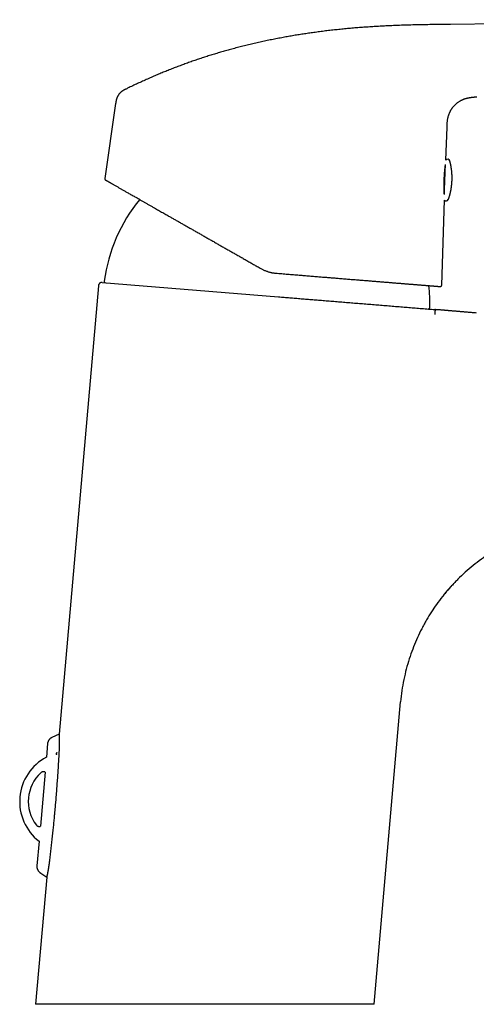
# Model space of a CAD drawing. Header units: millimetres. Extents: x 8 to 543, y 12 to 399.
# Tile 36 of 37: x 403 to 467, y 262 to 399. Entities that reach past the tile are written whole.
import ezdxf

# ---------------------------------------------------------------- set-up
doc = ezdxf.new("R2010")
doc.units = ezdxf.units.MM

msp = doc.modelspace()

# ---------------------------------------------------------------- linework, layer by layer
at = {"color": 7, "linetype": 'Continuous', "lineweight": 30}
for p, q in [((519.75, 399.02), (463.42, 398.36)), ((416.75, 387.36), (415.23, 376.9)), ((462.79, 379.45), (462.94, 384.05)), ((419.94, 374.07), (419.95, 374.07)), ((462.2, 362.05), (462.6, 373.9)), ((414.35, 361.97), (408.89, 299.55)), ((414.89, 362.43), (439.46, 360.43)), ((452.79, 261.92), (456.47, 304.03)), ((408.88, 299.55), (407.84, 299.06)), ((407.27, 298.24), (407.1, 296.34)), ((406.92, 294.24), (406.26, 286.71)), ((406.07, 284.62), (405.77, 281.19)), ((406.2, 280.29), (407.14, 279.62)), ((407.14, 279.62), (405.59, 261.92)), ((452.79, 261.92), (405.59, 261.92))]:
    msp.add_line(p, q, dxfattribs=at)
for centre, radius, start, end in [((463.04, 379.29), 0.3, 15.3272, 146.2785), ((437.75, 359.55), 22.8, 140.7299, 172.2746), ((462.84, 374.07), 0.3, 215.0907, 340.4441), ((415.35, 362.59), 0.2, 172.3123, 265.3557), ((437.75, 359.55), 22.8, 358.4366, 6.137), ((460.34, 358.94), 0.2, 265.3557, 358.399), ((410.38, 290.15), 7.01, 117.9037, 232.0963), ((409.96, 290.18), 5.39, 132.2182, 217.7818)]:
    msp.add_arc(centre, radius, start, end, dxfattribs=at)
for points, knots in [([(463.42, 398.36), (463.07, 398.36), (462.37, 398.35), (461.32, 398.34), (460.27, 398.32), (459.22, 398.3), (458.18, 398.28), (457.13, 398.25), (456.15, 398.22), (455.26, 398.18), (454.43, 398.14), (453.61, 398.1), (452.79, 398.05), (451.96, 398), (451.14, 397.94), (450.31, 397.88), (449.49, 397.81), (448.67, 397.73), (447.85, 397.65), (447.03, 397.56), (446.21, 397.47), (445.39, 397.37), (444.6, 397.26), (443.83, 397.15), (443.08, 397.04), (442.34, 396.93), (441.59, 396.81), (440.84, 396.68), (440.08, 396.54), (439.29, 396.39), (438.49, 396.23), (437.68, 396.07), (436.88, 395.89), (436.08, 395.71), (435.29, 395.53), (434.5, 395.33), (433.72, 395.13), (432.97, 394.93), (432.25, 394.73), (431.55, 394.54), (430.86, 394.33), (430.17, 394.12), (429.49, 393.91), (428.8, 393.69), (428.12, 393.46), (427.43, 393.22), (426.75, 392.98), (426.08, 392.74), (425.4, 392.48), (424.73, 392.23), (424.06, 391.96), (423.39, 391.69), (422.72, 391.41), (422.05, 391.13), (421.37, 390.83), (420.68, 390.52), (419.99, 390.21), (419.3, 389.89), (418.71, 389.61), (418.34, 389.43), (418.2, 389.36)], [0, 0, 0, 0, 0.022526, 0.045053, 0.067586, 0.090123, 0.112659, 0.135195, 0.157735, 0.175445, 0.19315, 0.210848, 0.228554, 0.246288, 0.264053, 0.281822, 0.299563, 0.317271, 0.334967, 0.352667, 0.370376, 0.388086, 0.405794, 0.422026, 0.438256, 0.454488, 0.470719, 0.486951, 0.503182, 0.52085, 0.538518, 0.556186, 0.573853, 0.591519, 0.60887, 0.626223, 0.643581, 0.660936, 0.676422, 0.691894, 0.707358, 0.722824, 0.738302, 0.753791, 0.769291, 0.784798, 0.800309, 0.815818, 0.831319, 0.846813, 0.862303, 0.877792, 0.893282, 0.908772, 0.924999, 0.941224, 0.957445, 0.973662, 0.989876, 1, 1, 1, 1]), ([(418.19, 389.36), (418.18, 389.35), (418.16, 389.34), (418.12, 389.32), (418.09, 389.31), (418.07, 389.3), (418.05, 389.29), (418.03, 389.28), (418.02, 389.27), (418.01, 389.27), (418, 389.26), (417.99, 389.26), (417.97, 389.25), (417.94, 389.23), (417.9, 389.21), (417.85, 389.18), (417.8, 389.15), (417.74, 389.11), (417.67, 389.07), (417.59, 389.01), (417.51, 388.95), (417.43, 388.88), (417.35, 388.8), (417.28, 388.72), (417.21, 388.64), (417.15, 388.56), (417.1, 388.48), (417.05, 388.39), (417.01, 388.32), (416.98, 388.26), (416.96, 388.22), (416.94, 388.17), (416.92, 388.13), (416.91, 388.09), (416.9, 388.05), (416.89, 388.02), (416.88, 388), (416.87, 387.98), (416.87, 387.96), (416.87, 387.95), (416.86, 387.95), (416.86, 387.94), (416.86, 387.93), (416.85, 387.91), (416.85, 387.9), (416.84, 387.88), (416.84, 387.87), (416.84, 387.85), (416.83, 387.82), (416.82, 387.79), (416.82, 387.76), (416.81, 387.72), (416.8, 387.67), (416.79, 387.62), (416.78, 387.56), (416.77, 387.5), (416.76, 387.43), (416.75, 387.39), (416.75, 387.36)], [0, 0, 0, 0, 0.0167625, 0.0315084, 0.0442387, 0.054952, 0.0636457, 0.070455, 0.0751396, 0.0783169, 0.0817185, 0.0854472, 0.0894471, 0.1089799, 0.1273778, 0.1470673, 0.1722289, 0.1992744, 0.2279031, 0.2662009, 0.3057004, 0.3464011, 0.3882967, 0.4313735, 0.4750467, 0.5117571, 0.5484666, 0.5851538, 0.6217971, 0.6409681, 0.6601185, 0.6792457, 0.6983035, 0.7157751, 0.7309177, 0.7419904, 0.751381, 0.7590933, 0.7651306, 0.7678296, 0.7700661, 0.7736125, 0.7791809, 0.7854594, 0.791209, 0.7964306, 0.8020775, 0.8093598, 0.8188078, 0.8304156, 0.8441753, 0.8600783, 0.8781144, 0.8982734, 0.9205454, 0.9449231, 0.9714047, 1, 1, 1, 1]), ([(462.94, 384.05), (462.95, 384.11), (462.95, 384.23), (462.96, 384.4), (462.97, 384.57), (462.98, 384.74), (462.99, 384.9), (463.01, 385.05), (463.04, 385.2), (463.07, 385.34), (463.1, 385.48), (463.14, 385.61), (463.18, 385.74), (463.22, 385.86), (463.27, 385.98), (463.31, 386.09), (463.36, 386.2), (463.42, 386.3), (463.47, 386.41), (463.53, 386.51), (463.6, 386.61), (463.66, 386.69), (463.72, 386.78), (463.77, 386.85), (463.84, 386.93), (463.92, 387.02), (464.01, 387.12), (464.1, 387.21), (464.2, 387.3), (464.3, 387.39), (464.41, 387.47), (464.51, 387.55), (464.62, 387.62), (464.74, 387.69), (464.86, 387.76), (464.97, 387.82), (465.06, 387.86), (465.13, 387.89), (465.2, 387.92), (465.27, 387.95), (465.34, 387.98), (465.4, 388), (465.46, 388.02), (465.52, 388.04), (465.58, 388.06), (465.63, 388.07), (465.68, 388.09), (465.72, 388.1), (465.75, 388.1), (465.77, 388.11), (465.79, 388.11), (465.81, 388.12), (465.83, 388.12), (465.85, 388.13), (465.88, 388.13), (465.92, 388.14), (465.96, 388.15), (466.01, 388.16), (466.06, 388.17), (466.12, 388.18), (466.19, 388.19), (466.27, 388.2), (466.35, 388.21), (466.43, 388.22), (466.53, 388.23), (466.63, 388.24), (466.73, 388.25), (466.85, 388.26), (466.97, 388.27), (467.05, 388.27), (467.09, 388.28)], [0, 0, 0, 0, 0.02646, 0.052282, 0.077446, 0.101941, 0.125768, 0.148938, 0.171462, 0.193341, 0.214576, 0.235169, 0.255126, 0.274452, 0.293151, 0.311227, 0.328675, 0.345495, 0.363944, 0.381568, 0.398366, 0.414339, 0.429486, 0.44381, 0.457428, 0.476586, 0.496061, 0.515852, 0.53596, 0.556382, 0.575728, 0.595348, 0.615243, 0.635412, 0.655852, 0.67656, 0.688887, 0.701221, 0.712998, 0.724119, 0.734584, 0.744395, 0.753555, 0.762062, 0.771947, 0.780778, 0.788552, 0.795284, 0.798492, 0.801521, 0.804132, 0.806805, 0.810203, 0.814342, 0.818762, 0.824136, 0.830464, 0.837747, 0.845985, 0.85518, 0.865331, 0.87644, 0.88851, 0.901543, 0.915542, 0.930507, 0.946439, 0.963335, 0.981191, 1, 1, 1, 1]), ([(462.57, 374.7), (462.57, 374.71), (462.57, 374.74), (462.56, 374.79), (462.56, 374.87), (462.56, 374.95), (462.55, 375.03), (462.55, 375.11), (462.55, 375.2), (462.54, 375.29), (462.54, 375.38), (462.54, 375.48), (462.54, 375.57), (462.54, 375.67), (462.54, 375.77), (462.54, 375.88), (462.54, 375.98), (462.54, 376.09), (462.54, 376.19), (462.54, 376.3), (462.54, 376.4), (462.54, 376.51), (462.55, 376.62), (462.55, 376.73), (462.55, 376.84), (462.56, 376.95), (462.56, 377.05), (462.57, 377.16), (462.57, 377.26), (462.58, 377.36), (462.59, 377.46), (462.6, 377.57), (462.6, 377.67), (462.61, 377.77), (462.62, 377.86), (462.63, 377.95), (462.64, 378.04), (462.64, 378.13), (462.65, 378.22), (462.66, 378.3), (462.67, 378.38), (462.68, 378.46), (462.69, 378.53), (462.7, 378.6), (462.7, 378.67), (462.71, 378.72), (462.72, 378.75), (462.72, 378.76)], [0, 0, 0, 0, 0.007854, 0.03022, 0.052739, 0.075258, 0.098259, 0.12126, 0.144427, 0.167594, 0.190142, 0.212689, 0.235394, 0.258099, 0.281299, 0.3045, 0.327872, 0.351245, 0.373738, 0.396232, 0.418883, 0.441535, 0.464687, 0.48784, 0.511166, 0.534492, 0.556807, 0.579122, 0.601592, 0.624063, 0.647025, 0.669988, 0.693121, 0.716253, 0.738504, 0.760755, 0.783159, 0.805564, 0.828452, 0.851341, 0.874397, 0.897452, 0.919782, 0.942113, 0.964597, 0.987082, 1, 1, 1, 1]), ([(462.69, 377.94), (462.69, 377.98), (462.69, 378.06), (462.7, 378.18), (462.7, 378.29), (462.7, 378.37), (462.71, 378.44), (462.71, 378.48), (462.71, 378.53), (462.71, 378.57), (462.71, 378.61), (462.71, 378.65), (462.72, 378.71), (462.72, 378.78), (462.72, 378.84), (462.72, 378.86), (462.72, 378.87)], [0, 0, 0, 0, 0.108461, 0.216161, 0.323399, 0.430479, 0.47859, 0.526758, 0.57501, 0.623375, 0.671878, 0.720548, 0.76941, 0.874489, 0.978772, 1, 1, 1, 1]), ([(463.13, 373.97), (463.13, 373.99), (463.15, 374.04), (463.18, 374.13), (463.22, 374.25), (463.26, 374.37), (463.29, 374.49), (463.33, 374.61), (463.36, 374.73), (463.39, 374.86), (463.42, 374.98), (463.45, 375.1), (463.47, 375.22), (463.5, 375.35), (463.52, 375.47), (463.54, 375.59), (463.56, 375.72), (463.57, 375.84), (463.59, 375.97), (463.6, 376.09), (463.61, 376.22), (463.62, 376.34), (463.63, 376.47), (463.64, 376.6), (463.64, 376.72), (463.65, 376.85), (463.65, 376.97), (463.65, 377.1), (463.64, 377.23), (463.64, 377.35), (463.63, 377.48), (463.63, 377.6), (463.62, 377.73), (463.6, 377.86), (463.59, 377.98), (463.58, 378.11), (463.56, 378.23), (463.54, 378.36), (463.52, 378.48), (463.5, 378.6), (463.48, 378.73), (463.45, 378.85), (463.42, 378.98), (463.39, 379.1), (463.36, 379.22), (463.34, 379.31), (463.33, 379.36), (463.33, 379.36)], [0, 0, 0, 0, 0.0074507, 0.0303664, 0.053286, 0.0762096, 0.099137, 0.1220681, 0.1450031, 0.1679418, 0.1908842, 0.2138302, 0.2367799, 0.2597332, 0.2826901, 0.3056506, 0.3286145, 0.3515821, 0.3745531, 0.3975276, 0.4205056, 0.4434871, 0.466472, 0.4894605, 0.5124524, 0.5354477, 0.5584465, 0.5814489, 0.6044547, 0.6274639, 0.6504768, 0.6734931, 0.6965129, 0.7195364, 0.7425634, 0.765594, 0.7886283, 0.8116662, 0.8347078, 0.8577531, 0.8808023, 0.9038552, 0.926912, 0.9499727, 0.9730373, 0.9961059, 1, 1, 1, 1]), ([(462.57, 374.66), (462.57, 374.68), (462.57, 374.71), (462.57, 374.76), (462.57, 374.8), (462.57, 374.84), (462.57, 374.89), (462.58, 374.93), (462.58, 374.98), (462.58, 375.04), (462.58, 375.13), (462.59, 375.24), (462.59, 375.35), (462.6, 375.46), (462.6, 375.58), (462.6, 375.7), (462.61, 375.83), (462.61, 375.96), (462.62, 376.09), (462.62, 376.22), (462.63, 376.35), (462.63, 376.46), (462.64, 376.55), (462.64, 376.61), (462.64, 376.68), (462.64, 376.74), (462.65, 376.81), (462.65, 376.88), (462.65, 376.94), (462.65, 377.04), (462.66, 377.15), (462.66, 377.29), (462.67, 377.42), (462.67, 377.56), (462.68, 377.69), (462.68, 377.82), (462.69, 377.9), (462.69, 377.94)], [0, 0, 0, 0, 0.0237306, 0.0406533, 0.0575973, 0.0745722, 0.0915877, 0.1086534, 0.1257785, 0.1429726, 0.1799299, 0.2166071, 0.2530993, 0.2895033, 0.3259166, 0.3624365, 0.3991596, 0.4361807, 0.4731381, 0.5098153, 0.5463075, 0.5827115, 0.6009124, 0.6191279, 0.6373699, 0.6556508, 0.6739825, 0.6923769, 0.7108458, 0.729401, 0.7683239, 0.8069697, 0.8454506, 0.8838802, 0.9223728, 0.9610421, 1, 1, 1, 1]), ([(415.23, 376.9), (415.23, 376.89), (415.23, 376.87), (415.23, 376.84), (415.23, 376.82), (415.24, 376.8), (415.25, 376.79), (415.25, 376.77), (415.26, 376.76), (415.27, 376.75), (415.27, 376.74), (415.28, 376.74), (415.28, 376.73), (415.29, 376.73), (415.29, 376.72), (415.3, 376.72), (415.31, 376.71), (415.32, 376.7), (415.33, 376.7), (415.33, 376.69)], [0, 0, 0, 0, 0.1019444, 0.1932734, 0.2722135, 0.3376307, 0.3902308, 0.4404881, 0.5155858, 0.5529099, 0.5717148, 0.5934413, 0.6203524, 0.6534633, 0.693303, 0.7401581, 0.8138026, 0.9003919, 1, 1, 1, 1]), ([(415.33, 376.69), (415.33, 376.69), (415.33, 376.69), (415.35, 376.68), (415.38, 376.67), (415.42, 376.65), (415.47, 376.62), (415.53, 376.58), (415.6, 376.54), (415.69, 376.49), (415.78, 376.44), (415.87, 376.39), (415.97, 376.33), (416.08, 376.27), (416.19, 376.21), (416.31, 376.14), (416.44, 376.06), (416.59, 375.98), (416.76, 375.88), (416.94, 375.78), (417.12, 375.68), (417.29, 375.58), (417.46, 375.49), (417.63, 375.39), (417.81, 375.29), (417.99, 375.18), (418.18, 375.07), (418.38, 374.96), (418.6, 374.83), (418.83, 374.7), (419.07, 374.56), (419.32, 374.43), (419.59, 374.27), (419.89, 374.1), (420.23, 373.91), (420.57, 373.71), (420.92, 373.51), (421.29, 373.3), (421.66, 373.09), (422, 372.9), (422.32, 372.72), (422.59, 372.56), (422.87, 372.4), (423.16, 372.24), (423.45, 372.07), (423.74, 371.91), (424.07, 371.72), (424.45, 371.5), (424.87, 371.26), (425.3, 371.02), (425.74, 370.77), (426.18, 370.52), (426.63, 370.27), (427.08, 370.01), (427.55, 369.74), (428.01, 369.48), (428.49, 369.21), (428.97, 368.94), (429.45, 368.66), (429.93, 368.39), (430.42, 368.11), (430.91, 367.83), (431.4, 367.55), (431.89, 367.27), (432.39, 366.99), (432.88, 366.7), (433.39, 366.42), (433.9, 366.13), (434.41, 365.84), (434.93, 365.54), (435.44, 365.25), (435.96, 364.95), (436.48, 364.66), (436.83, 364.46), (437, 364.36)], [0, 0, 0, 0, 0.01398, 0.027953, 0.041926, 0.05591, 0.069913, 0.083694, 0.097512, 0.111374, 0.12529, 0.136901, 0.148504, 0.160104, 0.171704, 0.183311, 0.194929, 0.208642, 0.222385, 0.236165, 0.24999, 0.261031, 0.27209, 0.283171, 0.294277, 0.305413, 0.316583, 0.327789, 0.340163, 0.35259, 0.365077, 0.377556, 0.389809, 0.405443, 0.421092, 0.436764, 0.452468, 0.468213, 0.484007, 0.499859, 0.510955, 0.522056, 0.533164, 0.544282, 0.555413, 0.56656, 0.577725, 0.593111, 0.608544, 0.624029, 0.639346, 0.654974, 0.670612, 0.686268, 0.701949, 0.717661, 0.73341, 0.749204, 0.7649, 0.780585, 0.796266, 0.811949, 0.82764, 0.843067, 0.858514, 0.873988, 0.889513, 0.905328, 0.921122, 0.936902, 0.952672, 0.968441, 0.984215, 1, 1, 1, 1]), ([(437, 364.36), (437.06, 364.33), (437.17, 364.27), (437.33, 364.19), (437.5, 364.11), (437.67, 364.04), (437.85, 363.98), (438.02, 363.92), (438.19, 363.87), (438.37, 363.83), (438.54, 363.79), (438.72, 363.76), (438.9, 363.74), (439.01, 363.73), (439.07, 363.72)], [0, 0, 0, 0, 0.086243, 0.17193, 0.257069, 0.341668, 0.425735, 0.509278, 0.592305, 0.674824, 0.756844, 0.838375, 0.919423, 1, 1, 1, 1]), ([(439.07, 363.72), (439.21, 363.71), (439.48, 363.69), (439.9, 363.66), (440.31, 363.62), (440.72, 363.59), (441.13, 363.56), (441.53, 363.52), (441.93, 363.49), (442.31, 363.46), (442.68, 363.43), (443.05, 363.4), (443.42, 363.37), (443.79, 363.34), (444.15, 363.31), (444.51, 363.28), (444.87, 363.25), (445.23, 363.22), (445.59, 363.19), (445.95, 363.16), (446.29, 363.14), (446.63, 363.11), (446.96, 363.08), (447.29, 363.06), (447.62, 363.03), (447.96, 363), (448.32, 362.97), (448.68, 362.94), (449.05, 362.91), (449.41, 362.88), (449.77, 362.85), (450.13, 362.82), (450.47, 362.8), (450.8, 362.77), (451.12, 362.74), (451.43, 362.72), (451.74, 362.69), (452.05, 362.67), (452.36, 362.64), (452.66, 362.62), (452.95, 362.6), (453.24, 362.57), (453.53, 362.55), (453.82, 362.53), (454.09, 362.5), (454.36, 362.48), (454.61, 362.46), (454.87, 362.44), (455.12, 362.42), (455.37, 362.4), (455.64, 362.38), (455.91, 362.35), (456.18, 362.33), (456.44, 362.31), (456.7, 362.29), (456.95, 362.27), (457.19, 362.25), (457.42, 362.23), (457.64, 362.21), (457.85, 362.2), (458.06, 362.18), (458.26, 362.16), (458.46, 362.15), (458.65, 362.13), (458.84, 362.12), (459.02, 362.1), (459.19, 362.09), (459.37, 362.07), (459.53, 362.06), (459.68, 362.05), (459.83, 362.04), (459.97, 362.03), (460.11, 362.01), (460.25, 362), (460.4, 361.99), (460.54, 361.98), (460.68, 361.97), (460.81, 361.96), (460.93, 361.95), (461.04, 361.94), (461.15, 361.93), (461.25, 361.92), (461.34, 361.91), (461.42, 361.91), (461.5, 361.9), (461.57, 361.9), (461.64, 361.89), (461.7, 361.88), (461.75, 361.88), (461.8, 361.88), (461.85, 361.87), (461.88, 361.87), (461.91, 361.87), (461.94, 361.87), (461.96, 361.86), (461.97, 361.86), (461.98, 361.86), (461.98, 361.86), (461.98, 361.86)], [0, 0, 0, 0, 0.011276, 0.022531, 0.033768, 0.044991, 0.056203, 0.067406, 0.078605, 0.08887, 0.099137, 0.109407, 0.119684, 0.129959, 0.140214, 0.15046, 0.160699, 0.170934, 0.181168, 0.191402, 0.20164, 0.211299, 0.220965, 0.230641, 0.240328, 0.25003, 0.261232, 0.272425, 0.283612, 0.294795, 0.305979, 0.317166, 0.328361, 0.338632, 0.348914, 0.35921, 0.369522, 0.379837, 0.390125, 0.400397, 0.410656, 0.420904, 0.431144, 0.441378, 0.451608, 0.461254, 0.4709, 0.480551, 0.490207, 0.499872, 0.510991, 0.522109, 0.533229, 0.544355, 0.55549, 0.566638, 0.577801, 0.588051, 0.598319, 0.608609, 0.618922, 0.629214, 0.639452, 0.649684, 0.659912, 0.670139, 0.680367, 0.690599, 0.700837, 0.710497, 0.720168, 0.72985, 0.739546, 0.749257, 0.760512, 0.771748, 0.782969, 0.794178, 0.805377, 0.816571, 0.827762, 0.838021, 0.848283, 0.858549, 0.868824, 0.879164, 0.889554, 0.899922, 0.910271, 0.920604, 0.930922, 0.941228, 0.951526, 0.961229, 0.970928, 0.980626, 0.990325, 1, 1, 1, 1]), ([(414.89, 362.43), (414.88, 362.43), (414.86, 362.43), (414.83, 362.43), (414.82, 362.43), (414.8, 362.43), (414.78, 362.43), (414.76, 362.42), (414.73, 362.42), (414.69, 362.4), (414.64, 362.39), (414.61, 362.37), (414.58, 362.35), (414.55, 362.33), (414.52, 362.31), (414.49, 362.28), (414.46, 362.25), (414.43, 362.21), (414.41, 362.17), (414.38, 362.13), (414.37, 362.08), (414.35, 362.03), (414.35, 361.99), (414.35, 361.97)], [0, 0, 0, 0, 0.036623, 0.066952, 0.090599, 0.108049, 0.124953, 0.160037, 0.197659, 0.257108, 0.316593, 0.375812, 0.411346, 0.451919, 0.499526, 0.55406, 0.61528, 0.671119, 0.730973, 0.79439, 0.860812, 0.92959, 1, 1, 1, 1]), ([(461.98, 361.86), (461.98, 361.86), (461.99, 361.86), (462.01, 361.86), (462.03, 361.86), (462.05, 361.87), (462.07, 361.87), (462.09, 361.88), (462.11, 361.89), (462.12, 361.91), (462.14, 361.92), (462.16, 361.94), (462.17, 361.96), (462.18, 361.99), (462.19, 362.02), (462.2, 362.04), (462.2, 362.06)], [0, 0, 0, 0, 0.026075, 0.093318, 0.146974, 0.188444, 0.271432, 0.357861, 0.405721, 0.463997, 0.532679, 0.611317, 0.699026, 0.794399, 0.895503, 1, 1, 1, 1]), ([(439.46, 360.43), (439.72, 360.41), (440.24, 360.37), (441.03, 360.3), (441.82, 360.24), (442.62, 360.17), (443.42, 360.11), (444.23, 360.04), (445.05, 359.98), (445.88, 359.91), (446.74, 359.84), (447.61, 359.77), (448.49, 359.7), (449.38, 359.62), (450.28, 359.55), (451.18, 359.48), (452.09, 359.41), (453, 359.33), (453.92, 359.26), (454.85, 359.18), (455.78, 359.1), (456.71, 359.03), (457.62, 358.96), (458.52, 358.88), (459.42, 358.81), (460.34, 358.73), (460.95, 358.69), (461.25, 358.66)], [0, 0, 0, 0, 0.035762, 0.071805, 0.108128, 0.144732, 0.181616, 0.21878, 0.256225, 0.29395, 0.333773, 0.373903, 0.414341, 0.455088, 0.496142, 0.537504, 0.579174, 0.621152, 0.663438, 0.706033, 0.748935, 0.792145, 0.833168, 0.874465, 0.916036, 0.957881, 1, 1, 1, 1]), ([(461.25, 358.66), (461.25, 358.66), (461.26, 358.66), (461.26, 358.65), (461.26, 358.63), (461.26, 358.61), (461.27, 358.58), (461.27, 358.55), (461.27, 358.5), (461.26, 358.45), (461.26, 358.4), (461.26, 358.34), (461.25, 358.28), (461.25, 358.22), (461.24, 358.15), (461.24, 358.09), (461.23, 358.03), (461.22, 357.98), (461.22, 357.96)], [0, 0, 0, 0, 0.057297, 0.116518, 0.177493, 0.240013, 0.303825, 0.368642, 0.434146, 0.5, 0.565854, 0.631358, 0.696175, 0.759987, 0.822507, 0.883482, 0.942703, 1, 1, 1, 1]), ([(467.03, 358.17), (466.96, 358.18), (466.81, 358.19), (466.59, 358.21), (466.36, 358.23), (466.13, 358.25), (465.92, 358.27), (465.71, 358.29), (465.5, 358.3), (465.3, 358.32), (465.11, 358.34), (464.91, 358.35), (464.73, 358.37), (464.55, 358.39), (464.38, 358.4), (464.21, 358.41), (464.06, 358.43), (463.91, 358.44), (463.76, 358.45), (463.63, 358.46), (463.5, 358.47), (463.38, 358.48), (463.27, 358.49), (463.17, 358.5), (463.07, 358.51), (462.98, 358.52), (462.9, 358.53), (462.82, 358.53), (462.74, 358.54), (462.66, 358.54), (462.58, 358.55), (462.5, 358.56), (462.38, 358.57), (462.22, 358.58), (462.02, 358.6), (461.83, 358.61), (461.64, 358.63), (461.45, 358.64), (461.32, 358.65), (461.26, 358.66)], [0, 0, 0, 0, 0.035971, 0.076873, 0.116655, 0.155317, 0.19286, 0.229283, 0.264586, 0.29877, 0.333381, 0.366763, 0.398916, 0.42984, 0.459535, 0.488002, 0.515239, 0.541248, 0.566028, 0.589579, 0.611902, 0.632995, 0.651758, 0.669428, 0.686006, 0.701491, 0.715884, 0.729956, 0.74343, 0.757089, 0.770936, 0.784969, 0.799189, 0.833449, 0.868747, 0.901142, 0.93421, 0.967619, 1, 1, 1, 1]), ([(484.4, 329.12), (483.98, 329.13), (483.16, 329.13), (481.95, 329.07), (480.76, 328.96), (479.6, 328.81), (478.63, 328.63), (477.84, 328.46), (477.22, 328.32), (476.61, 328.16), (476.01, 327.99), (475.42, 327.8), (474.84, 327.61), (473.98, 327.3), (472.85, 326.84), (471.48, 326.2), (470.17, 325.49), (468.92, 324.73), (467.72, 323.9), (466.57, 323.03), (465.48, 322.09), (464.63, 321.3), (464.17, 320.81), (464.03, 320.66)], [0, 0, 0, 0, 0.054871, 0.108368, 0.160751, 0.212255, 0.263039, 0.291224, 0.319172, 0.346876, 0.37433, 0.401532, 0.42848, 0.455173, 0.522805, 0.589284, 0.65476, 0.71941, 0.783412, 0.846966, 0.910306, 0.973116, 1, 1, 1, 1]), ([(462.55, 319), (462.55, 319.01), (462.58, 319.04), (462.62, 319.1), (462.68, 319.17), (462.73, 319.22), (462.76, 319.27), (462.79, 319.3), (462.81, 319.31), (462.82, 319.33), (462.83, 319.35), (462.84, 319.36), (462.85, 319.37), (462.86, 319.37), (462.86, 319.38), (462.87, 319.39), (462.88, 319.4), (462.89, 319.42), (462.91, 319.44), (462.93, 319.46), (462.95, 319.49), (462.98, 319.52), (463.01, 319.56), (463.04, 319.59), (463.08, 319.64), (463.12, 319.68), (463.16, 319.72), (463.19, 319.76), (463.22, 319.8), (463.27, 319.85), (463.31, 319.9), (463.36, 319.96), (463.41, 320.01), (463.46, 320.06), (463.49, 320.1), (463.52, 320.14), (463.55, 320.17), (463.58, 320.19), (463.6, 320.22), (463.64, 320.27), (463.71, 320.33), (463.79, 320.42), (463.87, 320.5), (463.94, 320.58), (463.99, 320.63), (464.02, 320.66), (464.02, 320.67)], [0, 0, 0, 0, 0.006445, 0.060149, 0.09523, 0.12834, 0.158899, 0.170208, 0.181123, 0.191645, 0.201029, 0.207974, 0.212454, 0.215519, 0.219666, 0.225394, 0.232703, 0.241593, 0.252063, 0.266432, 0.282996, 0.301752, 0.322702, 0.346339, 0.372193, 0.398173, 0.423265, 0.447471, 0.47079, 0.493225, 0.531006, 0.56598, 0.598148, 0.627512, 0.654074, 0.672979, 0.690162, 0.706741, 0.723541, 0.740562, 0.792524, 0.846447, 0.902339, 0.94635, 0.991515, 1, 1, 1, 1]), ([(463.9, 320.53), (463.76, 320.38), (463.31, 319.92), (462.9, 319.43), (462.63, 319.09)], [0, 0, 0, 0, 0.325762, 1, 1, 1, 1]), ([(462.55, 319), (462.55, 319), (462.24, 318.64), (461.7, 317.91), (460.93, 316.83), (460.42, 316.01), (460.08, 315.44), (459.91, 315.14), (459.75, 314.84), (459.58, 314.53), (459.42, 314.22), (459.11, 313.61), (458.67, 312.67), (458.14, 311.38), (457.66, 310.02), (457.25, 308.6), (456.91, 307.12), (456.63, 305.59), (456.53, 304.55), (456.47, 304.03)], [0, 0, 0, 0, 0.000273, 0.087354, 0.164895, 0.24361, 0.264453, 0.285396, 0.306442, 0.327594, 0.348852, 0.370218, 0.453038, 0.538293, 0.626015, 0.716171, 0.808664, 0.903341, 1, 1, 1, 1]), ([(407.84, 299.06), (407.82, 299.05), (407.78, 299.03), (407.72, 299), (407.68, 298.96), (407.63, 298.93), (407.6, 298.9), (407.57, 298.87), (407.54, 298.85), (407.52, 298.83), (407.5, 298.81), (407.49, 298.79), (407.47, 298.77), (407.45, 298.74), (407.43, 298.71), (407.4, 298.67), (407.38, 298.62), (407.35, 298.57), (407.33, 298.52), (407.31, 298.46), (407.29, 298.39), (407.27, 298.32), (407.27, 298.27), (407.27, 298.24)], [0, 0, 0, 0, 0.064506, 0.125176, 0.181706, 0.233849, 0.281404, 0.317421, 0.35008, 0.379331, 0.405138, 0.427614, 0.451381, 0.484573, 0.522849, 0.566176, 0.614492, 0.667698, 0.725651, 0.78815, 0.854936, 0.925684, 1, 1, 1, 1]), ([(408.89, 299.55), (408.89, 299.55), (408.89, 299.55), (408.89, 299.54), (408.89, 299.53), (408.89, 299.51), (408.89, 299.49), (408.89, 299.46), (408.89, 299.43), (408.89, 299.39), (408.89, 299.35), (408.89, 299.3), (408.89, 299.24), (408.9, 299.18), (408.9, 299.12), (408.9, 299.05), (408.9, 298.97), (408.9, 298.89), (408.9, 298.81), (408.9, 298.72), (408.9, 298.63), (408.9, 298.53), (408.9, 298.44), (408.9, 298.33), (408.9, 298.22), (408.9, 298.11), (408.89, 298), (408.89, 297.88), (408.89, 297.76), (408.88, 297.64), (408.87, 297.52), (408.87, 297.39), (408.86, 297.31), (408.86, 297.26)], [0, 0, 0, 0, 0.017016, 0.04941, 0.081804, 0.114423, 0.147041, 0.180369, 0.213698, 0.247272, 0.280847, 0.313216, 0.345585, 0.378183, 0.410781, 0.444107, 0.477433, 0.511016, 0.544598, 0.576492, 0.608386, 0.640511, 0.672636, 0.705505, 0.738374, 0.771506, 0.804638, 0.836894, 0.869165, 0.90142, 0.934275, 0.967146, 1, 1, 1, 1]), ([(408.86, 297.26), (408.85, 297.11), (408.84, 296.82), (408.81, 296.37), (408.78, 295.92), (408.76, 295.47), (408.73, 295.01), (408.7, 294.55), (408.67, 294.09), (408.64, 293.63), (408.61, 293.17), (408.57, 292.7), (408.54, 292.24), (408.5, 291.77), (408.47, 291.3), (408.43, 290.83), (408.39, 290.36), (408.35, 289.89), (408.31, 289.41), (408.27, 288.94), (408.22, 288.46), (408.18, 288.02), (408.14, 287.6), (408.1, 287.22), (408.07, 286.83), (408.03, 286.45), (407.98, 286.05), (407.94, 285.64), (407.9, 285.22), (407.85, 284.8), (407.8, 284.38), (407.76, 283.96), (407.71, 283.54), (407.66, 283.13), (407.61, 282.71), (407.56, 282.29), (407.53, 282.02), (407.52, 281.88)], [0, 0, 0, 0, 0.02956, 0.059123, 0.0886859, 0.1182458, 0.1478696, 0.1774933, 0.2075186, 0.2375491, 0.2675813, 0.2976116, 0.3276367, 0.357842, 0.3880528, 0.4182655, 0.4484763, 0.4786815, 0.5093308, 0.5399801, 0.5704742, 0.6009684, 0.6258257, 0.650686, 0.6755474, 0.7004079, 0.7252652, 0.7526714, 0.7800816, 0.8074931, 0.8349034, 0.8623098, 0.8898452, 0.9173844, 0.944925, 0.9724644, 1, 1, 1, 1]), ([(408.58, 296.92), (408.57, 296.92), (408.56, 296.91), (408.54, 296.91), (408.51, 296.9), (408.48, 296.89), (408.46, 296.88), (408.45, 296.88)], [0, 0, 0, 0, 0.077815, 0.31857, 0.565575, 0.780758, 1, 1, 1, 1]), ([(408.45, 296.88), (408.46, 296.85), (408.47, 296.8), (408.48, 296.73), (408.5, 296.68), (408.5, 296.65)], [0, 0, 0, 0, 0.342085, 0.685014, 1, 1, 1, 1]), ([(406.92, 294.24), (406.91, 294.24), (406.89, 294.26), (406.86, 294.27), (406.81, 294.29), (406.76, 294.3), (406.72, 294.3), (406.69, 294.3), (406.67, 294.3), (406.66, 294.3), (406.65, 294.3), (406.64, 294.3), (406.63, 294.3), (406.62, 294.3), (406.62, 294.3), (406.61, 294.3), (406.59, 294.3), (406.57, 294.29), (406.54, 294.28), (406.5, 294.27), (406.46, 294.26), (406.42, 294.23), (406.38, 294.21), (406.35, 294.18), (406.34, 294.17)], [0, 0, 0, 0, 0.030062, 0.106805, 0.185771, 0.266544, 0.335459, 0.405022, 0.41874, 0.432468, 0.446205, 0.459948, 0.473693, 0.48744, 0.501186, 0.514928, 0.542197, 0.580774, 0.630062, 0.689237, 0.757231, 0.832729, 0.91421, 1, 1, 1, 1]), ([(405.7, 286.88), (405.71, 286.87), (405.74, 286.84), (405.77, 286.81), (405.81, 286.78), (405.84, 286.76), (405.87, 286.74), (405.89, 286.73), (405.91, 286.72), (405.92, 286.72), (405.92, 286.72), (405.93, 286.72), (405.93, 286.72), (405.93, 286.71), (405.94, 286.71), (405.94, 286.71), (405.96, 286.71), (405.99, 286.7), (406.04, 286.69), (406.09, 286.69), (406.14, 286.69), (406.19, 286.69), (406.23, 286.7), (406.25, 286.71), (406.26, 286.71)], [0, 0, 0, 0, 0.0857177, 0.1671219, 0.2425427, 0.310459, 0.3554896, 0.3951415, 0.4290345, 0.4378764, 0.4461847, 0.4539532, 0.4611763, 0.4678488, 0.4739662, 0.4795242, 0.4845191, 0.5678299, 0.6508164, 0.7329484, 0.8137183, 0.8926581, 0.9693525, 1, 1, 1, 1]), ([(405.77, 281.19), (405.77, 281.17), (405.77, 281.13), (405.77, 281.06), (405.77, 281), (405.78, 280.95), (405.79, 280.9), (405.8, 280.86), (405.81, 280.83), (405.82, 280.8), (405.83, 280.78), (405.83, 280.75), (405.84, 280.73), (405.86, 280.7), (405.87, 280.66), (405.9, 280.62), (405.92, 280.58), (405.95, 280.53), (405.99, 280.48), (406.03, 280.43), (406.08, 280.38), (406.13, 280.33), (406.18, 280.3), (406.2, 280.29)], [0, 0, 0, 0, 0.064506, 0.125176, 0.181706, 0.233849, 0.281404, 0.317421, 0.35008, 0.379332, 0.405138, 0.427614, 0.451381, 0.484573, 0.522849, 0.566176, 0.614492, 0.667698, 0.725651, 0.78815, 0.854936, 0.925684, 1, 1, 1, 1]), ([(407.52, 281.88), (407.51, 281.84), (407.5, 281.75), (407.49, 281.63), (407.47, 281.51), (407.45, 281.39), (407.44, 281.27), (407.42, 281.16), (407.4, 281.04), (407.39, 280.94), (407.37, 280.84), (407.35, 280.74), (407.34, 280.65), (407.32, 280.56), (407.31, 280.47), (407.29, 280.39), (407.28, 280.31), (407.26, 280.23), (407.25, 280.16), (407.24, 280.09), (407.23, 280.03), (407.21, 279.97), (407.2, 279.91), (407.19, 279.86), (407.18, 279.81), (407.17, 279.77), (407.17, 279.74), (407.16, 279.7), (407.15, 279.68), (407.15, 279.66), (407.15, 279.64), (407.14, 279.63), (407.14, 279.62), (407.14, 279.62), (407.14, 279.62)], [0, 0, 0, 0, 0.031773, 0.063545, 0.095571, 0.127598, 0.160417, 0.193237, 0.226326, 0.259415, 0.289389, 0.319362, 0.349533, 0.379704, 0.410484, 0.441263, 0.472249, 0.503235, 0.534359, 0.565484, 0.596816, 0.628147, 0.660123, 0.692099, 0.724294, 0.75649, 0.788492, 0.820494, 0.852714, 0.884933, 0.917836, 0.950739, 0.983878, 1, 1, 1, 1])]:
    msp.add_open_spline(points, degree=3, knots=knots, dxfattribs=at)

doc.saveas('drawing.dxf')
